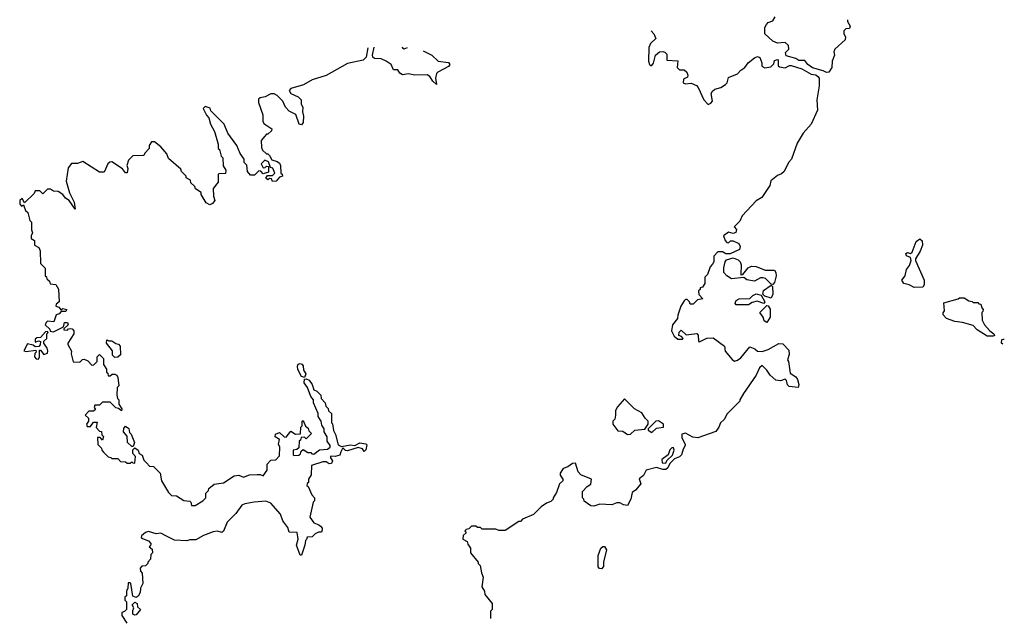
# Model space of a CAD drawing. Extents: x 2673034 to 2765626, y 830478 to 954748.
# Tile 125 of 126: x 2711613 to 2718048, y 945964 to 949867. Entities that reach past the tile are written whole.
import ezdxf

# ---------------------------------------------------------------- set-up
doc = ezdxf.new("R2010")
doc.units = 0

msp = doc.modelspace()

# ---------------------------------------------------------------- linework, layer by layer
at = {"layer": '0CON05XD'}
for points in [[(2717023, 949867), (2717022.5, 949855), (2717040, 949825), (2717035, 949810), (2717013, 949807), (2717000, 949795), (2717000, 949775), (2717010, 949755), (2717007.5, 949735), (2716940, 949675), (2716932.5, 949657.5), (2716937.5, 949635), (2716922.5, 949595), (2716920, 949555), (2716900, 949525), (2716885, 949522.5), (2716863.9, 949533.9), (2716795, 949552), (2716763.8, 949575), (2716745, 949600), (2716705, 949600), (2716685, 949613.3), (2716621.7, 949631.7), (2716618.3, 949651.7), (2716640, 949675), (2716638.3, 949698.3), (2716615, 949717.5), (2716565, 949712.5), (2716535, 949727.5), (2716482.5, 949775), (2716483.6, 949816.4), (2716492.5, 949835), (2716505, 949847.5), (2716535, 949860), (2716550, 949885)], [(2715740.8, 949795), (2715757.5, 949775), (2715770, 949745), (2715735, 949711.2), (2715724.4, 949685), (2715723.3, 949595), (2715728.8, 949575), (2715735, 949566.7), (2715745, 949567.5), (2715756, 949584), (2715767.5, 949635), (2715795, 949657.5), (2715815, 949660), (2715830, 949655), (2715841.7, 949641.7), (2715843, 949603), (2715915, 949597.5), (2715910, 949555), (2715925, 949540), (2715955, 949540), (2715972.5, 949525), (2715980, 949505), (2715978.3, 949491.7), (2715951.7, 949478.3), (2715950, 949455), (2715965, 949447.5), (2716001.7, 949451.7), (2716036.2, 949436.2), (2716047.5, 949425), (2716083, 949343), (2716113, 949313), (2716129.3, 949320.7), (2716140, 949335), (2716132.5, 949385), (2716140.7, 949399.3), (2716155, 949412.5), (2716195, 949423.3), (2716225, 949443.3), (2716236.7, 949455), (2716245, 949490), (2716305, 949513.3), (2716325, 949537.5), (2716352.5, 949555), (2716374.1, 949585.9), (2716415, 949617.5), (2716435, 949627.5), (2716449.3, 949619.3), (2716462.5, 949585), (2716463, 949563), (2716483, 949553), (2716521.7, 949558.3), (2716541.7, 949578.3), (2716545, 949600), (2716565, 949607.5), (2716570, 949605), (2716570, 949565), (2716578.3, 949558.3), (2716615, 949552.5), (2716643, 949567), (2716655, 949566.7), (2716725, 949546), (2716785, 949511.2), (2716815, 949506.2), (2716830, 949495), (2716836.7, 949485), (2716837.5, 949435), (2716823, 949343), (2716826.7, 949275), (2716786.1, 949183.9), (2716732.5, 949125), (2716695, 949060), (2716657.5, 948955), (2716637.5, 948935), (2716610, 948875), (2716590.7, 948859.3), (2716565, 948850), (2716522.5, 948815), (2716516.1, 948783.9), (2716463.9, 948706.1), (2716425, 948683.3), (2716335, 948586.7), (2716318.3, 948551.7), (2716282.5, 948515), (2716297, 948497), (2716293, 948477), (2716275, 948470), (2716245, 948480), (2716212.5, 948455), (2716222.5, 948425), (2716235, 948412.5), (2716245, 948410), (2716258.3, 948421.7), (2716275, 948422.5), (2716312.5, 948405), (2716322.5, 948385), (2716317.5, 948365), (2716255, 948337.5), (2716228.3, 948338.3), (2716205, 948350), (2716175, 948350), (2716148.3, 948321.7), (2716150, 948285), (2716140.7, 948269.3), (2716126.4, 948253.6), (2716107, 948203), (2716090, 948185), (2716090, 948145), (2716075, 948120), (2716060, 948115), (2716060, 948105), (2716050, 948095), (2716051.7, 948071.7), (2716077, 948043), (2716041.7, 948038.3), (2716015, 948010), (2715995, 948010), (2715990, 948025), (2715975, 948040), (2715965, 948040), (2715955, 948030), (2715933.3, 947995), (2715913.6, 947936.4), (2715912.5, 947915), (2715880, 947875), (2715872.5, 947835), (2715890.7, 947800.7), (2715915, 947780), (2715945, 947780), (2715950, 947785), (2715938.3, 947798.3), (2715920, 947805), (2715923, 947827), (2715935, 947840), (2715968.3, 947808.3), (2716038.3, 947818.3), (2716047, 947807), (2716050, 947765), (2716055, 947762.5), (2716103, 947787), (2716145, 947790), (2716220, 947735), (2716223, 947703), (2716268.3, 947648.3), (2716285, 947636.7), (2716305, 947642.5), (2716325, 947657.5), (2716385, 947730), (2716417, 947717), (2716435, 947702.5), (2716465, 947700), (2716505, 947712.5), (2716575, 947752.5), (2716599.5, 947749.5), (2716639.4, 947709.4), (2716640.7, 947679.3), (2716630, 947645), (2716637.5, 947635), (2716648.3, 947558.3), (2716685, 947533.8), (2716696.9, 947516.9), (2716704.2, 947485), (2716700, 947465), (2716642, 947472), (2716631.7, 947481.7), (2716625, 947510), (2716615, 947520), (2716585, 947507.5), (2716555, 947513.3), (2716516.7, 947545), (2716495, 947577.5), (2716465, 947607.5), (2716446.7, 947593.3), (2716426.7, 947545), (2716342.5, 947425), (2716320, 947385), (2716320, 947375), (2716237, 947293), (2716217.5, 947255), (2716192.5, 947235), (2716182.5, 947205), (2716163, 947177), (2716043.9, 947136.1), (2716011.2, 947141.2), (2715965, 947166.2), (2715940.7, 947159.3), (2715940, 947135), (2715962.5, 947095), (2715962.5, 947085), (2715948.3, 947061.7), (2715937.5, 947025), (2715925, 947012.5), (2715891.7, 946998.3), (2715861.7, 946968.3), (2715849.3, 946940.7), (2715835, 946930), (2715815, 946930), (2715775, 946942.5), (2715707.5, 946925), (2715689.3, 946890.7), (2715661.2, 946868.8), (2715672.5, 946835), (2715637.5, 946795), (2715615, 946780), (2715607.5, 946735), (2715586.2, 946693.8), (2715558.3, 946698.3), (2715535, 946712.5), (2715515, 946712.5), (2715481.7, 946698.3), (2715405, 946702.5), (2715365, 946690), (2715345, 946692.5), (2715301.7, 946721.7), (2715300, 946735), (2715290, 946745), (2715290, 946785), (2715321.7, 946818.3), (2715346.4, 946833.6), (2715350, 946865), (2715280, 946895), (2715263, 946913), (2715245, 946970), (2715225, 946967.5), (2715195, 946947.5), (2715165, 946936.7), (2715146, 946905), (2715145, 946892.5), (2715163.3, 946865), (2715162.5, 946855), (2715140, 946835), (2715121.7, 946778.3), (2715100, 946745), (2715100, 946735), (2715085, 946720), (2715055, 946710), (2715020, 946685), (2714970, 946635), (2714900, 946605), (2714885, 946590), (2714875, 946590), (2714785, 946530), (2714745, 946530), (2714725, 946540), (2714635, 946540), (2714625, 946550), (2714605, 946550), (2714595, 946560), (2714565, 946560), (2714548.3, 946541.7), (2714531.7, 946538.3), (2714521.7, 946528.3), (2714530, 946515), (2714511.7, 946498.3), (2714510, 946475), (2714538.3, 946458.3), (2714541.7, 946441.7), (2714560, 946415), (2714560, 946385), (2714610, 946325), (2714610, 946315), (2714621.7, 946301.7), (2714630, 946255), (2714642.5, 946225), (2714633, 946163), (2714650, 946135), (2714653, 946113), (2714700, 946055), (2714700, 946015), (2714690, 946005), (2714690, 945955)], [(2713889, 949682.4), (2713877.2, 949622.8), (2713856.7, 949603.3), (2713755, 949580), (2713615, 949502), (2713523.6, 949473.6), (2713467.7, 949442.3), (2713385, 949416.7), (2713373.6, 949405), (2713384.7, 949384.7), (2713433.3, 949363.3), (2713452.5, 949342.5), (2713452.5, 949315), (2713463.8, 949295), (2713461.2, 949265), (2713467.1, 949237.1), (2713466.2, 949195), (2713455, 949180), (2713440, 949185), (2713418.3, 949248.3), (2713375, 949270), (2713350, 949295), (2713332.5, 949335), (2713295, 949372.5), (2713275, 949382.5), (2713255, 949382.5), (2713217, 949363), (2713185, 949357.5), (2713173, 949347), (2713173.3, 949325), (2713202.5, 949245), (2713202.5, 949205), (2713208.3, 949188.3), (2713260, 949155), (2713258.3, 949141.7), (2713235, 949120), (2713225, 949120), (2713191.7, 949078.3), (2713193, 949033), (2713200, 949015), (2713225, 948990), (2713235, 948990), (2713245, 948980), (2713261.7, 948951.7), (2713295, 948940), (2713310, 948930), (2713317.5, 948915), (2713320, 948865), (2713328.3, 948858.3), (2713330, 948845), (2713311.7, 948838.3), (2713288.3, 948811.7), (2713265, 948810), (2713258.3, 948828.3), (2713245, 948830), (2713235, 948820), (2713221.7, 948831.7), (2713231.7, 948848.3), (2713265, 948850), (2713280, 948865), (2713266.4, 948896.4), (2713251.7, 948901.7), (2713238.3, 948938.3), (2713215, 948950), (2713190, 948925), (2713205, 948900), (2713218.3, 948901.7), (2713225, 948910), (2713238.3, 948908.3), (2713238.3, 948871.7), (2713205, 948860), (2713188.3, 948878.3), (2713175, 948880), (2713148.3, 948851.7), (2713120.7, 948850.7), (2713102.5, 948875), (2713097, 948917), (2713080, 948935), (2713080, 948955), (2713053, 948993), (2713032.5, 949045), (2712972.5, 949125), (2712950, 949185), (2712861.7, 949271.7), (2712858.3, 949288.3), (2712825, 949300), (2712812.5, 949287.5), (2712833, 949243), (2712850, 949225), (2712860, 949185), (2712887, 949137), (2712910, 949055), (2712910, 949025), (2712918.3, 949018.3), (2712930, 948975), (2712940, 948965), (2712943, 948913), (2712960, 948885), (2712958.3, 948861.7), (2712915, 948860), (2712910, 948855), (2712910, 948805), (2712877.5, 948765), (2712880, 948715), (2712888.8, 948685), (2712873.9, 948666.1), (2712855, 948657.5), (2712830.7, 948670.7), (2712800, 948725), (2712798.3, 948738.3), (2712761.7, 948761.7), (2712758.3, 948778.3), (2712731.7, 948801.7), (2712728.3, 948818.3), (2712700, 948835), (2712700, 948845), (2712670, 948875), (2712665, 948890), (2712585, 948960), (2712575, 948990), (2712536.4, 949036.4), (2712495, 949070), (2712475, 949070), (2712460, 949045), (2712460, 949025), (2712430, 948995), (2712425, 948980), (2712353, 948977), (2712325, 948950), (2712313.8, 948915), (2712318.8, 948895), (2712315, 948867.5), (2712305, 948867.5), (2712285, 948892.5), (2712215, 948937.5), (2712203, 948937), (2712190, 948925), (2712165, 948870), (2712135, 948870), (2712025, 948940), (2711991.7, 948928.3), (2711951.7, 948928.3), (2711930.7, 948899.3), (2711916.7, 948813.3), (2711938.8, 948735), (2711968.8, 948675), (2711975, 948630), (2711935.8, 948685.8), (2711911.7, 948701.7), (2711895, 948726.2), (2711865, 948743.8), (2711835, 948747.5), (2711815, 948760), (2711795, 948760), (2711765, 948730), (2711745, 948750), (2711715, 948750), (2711708.3, 948731.7), (2711645, 948670), (2711628.3, 948698.3), (2711613, 948687), (2711613, 948663), (2711625, 948650), (2711638.3, 948658.3), (2711651.7, 948621.7), (2711667, 948607), (2711680, 948555), (2711690, 948545), (2711690, 948495), (2711697.5, 948475), (2711687.5, 948455), (2711688.3, 948438.3), (2711710, 948425), (2711710, 948395), (2711738.3, 948378.3), (2711747, 948357), (2711750, 948275), (2711780, 948245), (2711780, 948195), (2711788.3, 948188.3), (2711790, 948175), (2711808.3, 948158.3), (2711811.7, 948141.7), (2711848.3, 948138.3), (2711867, 948107), (2711870, 948025), (2711851.7, 948008.3), (2711850, 947995), (2711868.3, 947988.3), (2711885, 947970), (2711895, 947980), (2711920, 947975), (2711915, 947960), (2711885, 947960), (2711870, 947945), (2711850.7, 947939.3), (2711836, 947894), (2711795, 947897.5), (2711785, 947890), (2711780, 947875), (2711810, 947845), (2711811.7, 947831.7), (2711835, 947827.5), (2711898.3, 947861.7), (2711905, 947890), (2711925, 947890), (2711930, 947875), (2711901.7, 947848.3), (2711901.7, 947841.7), (2711925, 947840), (2711931.7, 947848.3), (2711945, 947850), (2711957, 947847), (2711967.5, 947835), (2711966.7, 947815), (2711927.5, 947755), (2711927.5, 947745), (2711951.7, 947701.7), (2711950, 947685), (2711961.7, 947631.7), (2712005, 947630), (2712023, 947647), (2712035, 947650), (2712058.3, 947638.3), (2712085, 947610), (2712097, 947613), (2712120, 947635), (2712120, 947665), (2712135, 947680), (2712160, 947655), (2712160, 947615), (2712180, 947585), (2712180, 947565), (2712188.3, 947558.3), (2712191.7, 947541.7), (2712205, 947540), (2712218.3, 947551.7), (2712235, 947552.5), (2712247.5, 947545), (2712255, 947530), (2712260, 947475), (2712250, 947465), (2712247.5, 947415), (2712252.5, 947392.5), (2712260, 947385), (2712260, 947355), (2712280, 947325), (2712278.3, 947311.7), (2712258.3, 947328.3), (2712241.7, 947331.7), (2712205, 947370), (2712155, 947370), (2712135, 947350), (2712105, 947350), (2712100, 947335), (2712108.3, 947321.7), (2712095, 947310), (2712065, 947310), (2712040, 947285), (2712062.5, 947265), (2712062.5, 947245), (2712050, 947225), (2712055, 947210), (2712075, 947210), (2712095, 947237.5), (2712118.3, 947238.3), (2712113, 947203), (2712135, 947180), (2712148.3, 947178.3), (2712150, 947155), (2712160, 947145), (2712155, 947120), (2712138.3, 947138.3), (2712121.7, 947138.3), (2712123, 947093), (2712148.3, 947068.3), (2712150, 947055), (2712161.7, 947041.7), (2712191.7, 947011.7), (2712208.3, 947008.3), (2712215, 947000), (2712255, 947000), (2712271.7, 946981.7), (2712305, 946980), (2712315, 946970), (2712335, 946970), (2712345, 946980), (2712351.7, 946971.7), (2712365, 946970), (2712370, 947015), (2712353, 947033), (2712353.3, 947056.7), (2712365, 947070), (2712386.4, 947056.4), (2712393.3, 947033.3), (2712412.5, 947022.5), (2712425, 946990), (2712441.7, 946971.7), (2712461.7, 946951.7), (2712488.3, 946948.3), (2712530, 946905), (2712540, 946855), (2712585, 946780), (2712605, 946760), (2712637, 946757), (2712685, 946727.5), (2712725, 946722.5), (2712732.5, 946715), (2712735, 946693.3), (2712760, 946695), (2712810, 946725), (2712830, 946745), (2712830, 946775), (2712847, 946793), (2712850, 946805), (2712885, 946832.5), (2712945, 946842.5), (2713015, 946887.5), (2713045, 946892.5), (2713075, 946880), (2713115, 946893.3), (2713165, 946897.5), (2713185, 946896.7), (2713205, 946887.5), (2713230, 946925), (2713230, 946965), (2713255, 946990), (2713287, 946993), (2713311.7, 947018.3), (2713312.5, 947075), (2713303.3, 947095), (2713310, 947125), (2713282.7, 947142.7), (2713285, 947160), (2713311.7, 947171.7), (2713341.7, 947141.7), (2713355, 947140), (2713385, 947180), (2713415, 947160), (2713448.3, 947161.7), (2713450, 947205), (2713460, 947215), (2713460, 947245), (2713465, 947250), (2713481.7, 947211.7), (2713498.3, 947198.3), (2713501.7, 947181.7), (2713520, 947165), (2713485, 947130), (2713475, 947140), (2713451.7, 947138.3), (2713448.3, 947121.7), (2713440, 947115), (2713438.3, 947071.7), (2713425, 947060), (2713400, 947055), (2713400, 947025), (2713405, 947020), (2713438.3, 947021.7), (2713448.3, 947031.7), (2713451.7, 947048.3), (2713465, 947060), (2713495, 947040), (2713515, 947040), (2713521.7, 947031.7), (2713535, 947030), (2713573, 947057), (2713625, 947062.5), (2713642.5, 947075), (2713642.5, 947085), (2713622.5, 947115), (2713621.7, 947141.7), (2713602.5, 947175), (2713602.5, 947195), (2713588.3, 947218.3), (2713582.5, 947245), (2713562.5, 947275), (2713562.5, 947295), (2713534, 947364), (2713533.3, 947385), (2713515.8, 947405.8), (2713493.8, 947465), (2713471.2, 947495), (2713475, 947520), (2713485, 947522), (2713505, 947513.3), (2713523.9, 947483.9), (2713535, 947450), (2713555, 947440), (2713580, 947415), (2713583, 947393), (2713610, 947365), (2713613, 947343), (2713628.3, 947328.3), (2713631.7, 947311.7), (2713650, 947295), (2713650, 947235), (2713657, 947227), (2713663, 947183), (2713677, 947157), (2713695, 947090), (2713715, 947080), (2713775, 947091.2), (2713803, 947087), (2713835, 947104.2), (2713875, 947097.5), (2713880.8, 947090.8), (2713875, 947057.5), (2713865, 947047.5), (2713853.1, 947063.1), (2713825, 947072), (2713755, 947050), (2713742.7, 947052.7), (2713725, 947070), (2713711.2, 947045)], [(2714249.8, 949662.4), (2714305.4, 949635.4), (2714347.5, 949595), (2714416.2, 949586.2), (2714423.3, 949575), (2714415, 949561.2), (2714346.7, 949525), (2714338, 949515), (2714330, 949485), (2714337, 949443), (2714312, 949465), (2714293.8, 949495), (2714276.5, 949506.5), (2714195, 949505.6), (2714155, 949513.3), (2714115, 949507.5), (2714097, 949517), (2714085, 949540), (2714055, 949540), (2714040, 949575), (2714007, 949597), (2713975, 949611.9), (2713932.6, 949612.6), (2713921.8, 949621.8), (2713918.8, 949635), (2713928.6, 949688.4)], [(2714111.7, 949689.7), (2714113.9, 949683.9), (2714125, 949677.5), (2714146.8, 949686.1)], [(2717458.7, 948118.7), (2717425, 948136.2), (2717390, 948145), (2717377.5, 948165), (2717398.8, 948195), (2717408.8, 948235), (2717427.9, 948262.1), (2717440, 948295), (2717434, 948314), (2717407.5, 948325), (2717405, 948340), (2717415, 948346.2), (2717435, 948340), (2717445, 948347.5), (2717472.3, 948417.7), (2717495, 948436.7), (2717511.7, 948421.7), (2717513.8, 948395), (2717498.8, 948355), (2717466.7, 948305), (2717466.7, 948295), (2717523.3, 948165), (2717523.3, 948135), (2717515, 948120), (2717458.7, 948118.7)], [(2716535, 948137.5), (2716525, 948140), (2716486.1, 948176.1), (2716470.7, 948180.7), (2716455, 948181.2), (2716415, 948160), (2716365, 948168.6), (2716345, 948182.5), (2716265, 948174.2), (2716233.6, 948193.6), (2716214, 948215), (2716214, 948246), (2716223.8, 948286.2), (2716231.7, 948298.3), (2716275, 948312.5), (2716309.4, 948299.4), (2716322.5, 948285), (2716328, 948265), (2716325, 948200), (2716338.3, 948201.7), (2716372.9, 948247.1), (2716395, 948257.5), (2716425, 948254.5), (2716485, 948231.5), (2716545, 948231.1), (2716555, 948216.7), (2716556.1, 948195), (2716545, 948150), (2716535, 948137.5)], [(2716525, 948047.5), (2716481.7, 948061.7), (2716470, 948075), (2716475, 948097.5), (2716525, 948132.5), (2716533.3, 948123.3), (2716534.5, 948075), (2716525, 948047.5)], [(2716295, 948004), (2716288.8, 948015), (2716295, 948033.3), (2716315, 948043.3), (2716383.9, 948046.1), (2716403.4, 948066.6), (2716425, 948075.6), (2716458.8, 948068.8), (2716482.5, 948025), (2716477, 948013), (2716432.3, 948027.7), (2716400.5, 948019.5), (2716375, 948004.4), (2716295, 948004)], [(2717975, 947800), (2717935, 947800), (2717871.2, 947841.2), (2717845, 947870), (2717775, 947890), (2717725, 947896.7), (2717670, 947915), (2717648.3, 947938.3), (2717648.3, 947951.7), (2717657.5, 947965), (2717653.3, 948016.7), (2717747, 948043), (2717755, 948050), (2717785, 948050), (2717815, 948030), (2717837, 948027), (2717845, 948020), (2717875, 948020), (2717881.7, 948011.7), (2717895, 948010), (2717900, 947985), (2717910, 947975), (2717908.3, 947961.7), (2717900, 947955), (2717902.5, 947905), (2717917.5, 947875), (2717954.1, 947834.1), (2717980, 947815), (2717982.5, 947805), (2717975, 947800)], [(2716495, 947890), (2716479.3, 947899.3), (2716471.2, 947925), (2716450, 947955), (2716495, 948000), (2716505, 947997.5), (2716517.3, 947977.3), (2716516.6, 947923.4), (2716495, 947890)], [(2711735, 947650), (2711742.5, 947665), (2711741.7, 947708.3), (2711748.3, 947708.3), (2711771.2, 947681.2), (2711795, 947690), (2711797.5, 947705), (2711791.7, 947721.7), (2711770, 947755), (2711771.7, 947768.3), (2711790, 947785), (2711790, 947815), (2711800, 947825), (2711795, 947830), (2711781.7, 947828.3), (2711748.3, 947791.7), (2711725, 947790), (2711715, 947780), (2711715, 947760), (2711735, 947770), (2711750, 947765), (2711747, 947743), (2711738.3, 947731.7), (2711715, 947730), (2711701.7, 947741.7), (2711665, 947750), (2711640, 947705), (2711655, 947700), (2711718.3, 947708.3), (2711720, 947695), (2711713, 947687), (2711710, 947665), (2711721.7, 947651.7), (2711735, 947650)], [(2712235, 947660), (2712220, 947675), (2712220, 947705), (2712180, 947755), (2712183, 947777), (2712195, 947770), (2712215, 947770), (2712241.7, 947751.7), (2712258.3, 947748.3), (2712270, 947735), (2712271.7, 947678.3), (2712255, 947662.5), (2712235, 947660)], [(2718037.4, 947747.6), (2718030, 947755), (2718031.7, 947778.3), (2718045, 947780), (2718047.7, 947782.7)], [(2713475, 947530), (2713455, 947536.7), (2713431.4, 947581.4), (2713428.6, 947605), (2713433.4, 947616.6), (2713445, 947622), (2713457.5, 947617.5), (2713465.7, 947605.7), (2713467.7, 947577.7), (2713482.5, 947555), (2713475, 947530)], [(2715585, 947157.5), (2715605, 947160), (2715633, 947187), (2715698.3, 947191.7), (2715720, 947225), (2715720, 947245), (2715700, 947265), (2715679.3, 947299.3), (2715630, 947325), (2715565, 947390), (2715520.7, 947339.3), (2715507.5, 947315), (2715507.5, 947285), (2715501.7, 947258.3), (2715490, 947245), (2715490, 947225), (2715521.7, 947181.7), (2715555, 947180), (2715585, 947157.5)], [(2715745, 947170), (2715775, 947200), (2715820, 947205), (2715820, 947225), (2715787, 947247), (2715770, 947245), (2715720, 947195), (2715720, 947185), (2715745, 947170)], [(2712355, 947080), (2712345, 947080), (2712316.7, 947105), (2712316.4, 947146.4), (2712291.2, 947175), (2712293.6, 947196.4), (2712305, 947212.5), (2712326.1, 947196.1), (2712331.2, 947171.2), (2712340.7, 947160.7), (2712362.5, 947105), (2712355, 947080)], [(2715835, 946970), (2715841.7, 946988.3), (2715878.3, 947021.7), (2715890, 947055), (2715885, 947070), (2715875, 947070), (2715861.7, 947058.3), (2715850, 947025), (2715810, 946995), (2715811.7, 946971.7), (2715835, 946970)], [(2713711.2, 947045), (2713705, 947022.5), (2713675, 947013.3), (2713644.2, 947015.8), (2713643.3, 947005), (2713657.5, 946985), (2713650.7, 946969.3), (2713635, 946966.2), (2713615, 946978.8), (2713595, 946979.2), (2713520, 946955), (2713517.5, 946895), (2713500, 946865), (2713500, 946845), (2713491.7, 946838.3), (2713490, 946825), (2713498.3, 946818.3), (2713523, 946763), (2713540, 946745), (2713540, 946725), (2713530, 946715), (2713508.3, 946618.3), (2713535, 946580), (2713568.3, 946568.3), (2713578.3, 946558.3), (2713590, 946545), (2713590, 946535), (2713585, 946520), (2713565, 946520), (2713545, 946510), (2713525, 946490), (2713491.7, 946488.3), (2713488.3, 946471.7), (2713480, 946465), (2713477.5, 946435), (2713455, 946370), (2713445, 946370), (2713422.5, 946435), (2713432.5, 946475), (2713427, 946517), (2713375, 946520), (2713365, 946550), (2713332.5, 946595), (2713316.4, 946636.4), (2713255, 946710), (2713221.7, 946721.7), (2713145, 946716.7), (2713084.4, 946705.6), (2713065, 946696), (2713025, 946641.2), (2712969.2, 946585), (2712945, 946527.5), (2712935, 946516.7), (2712905, 946526.7), (2712877.3, 946522.7), (2712815, 946498.8), (2712765, 946470), (2712725, 946470.8), (2712705, 946464), (2712625, 946468), (2712572.9, 946492.9), (2712535, 946514), (2712505, 946510), (2712455, 946524.2), (2712435, 946517.5), (2712408.8, 946495), (2712407.5, 946485), (2712415, 946477.5), (2712455, 946462.5), (2712470, 946445), (2712468.3, 946431.7), (2712460, 946425), (2712478.3, 946408.3), (2712480, 946385), (2712470, 946375), (2712467, 946343), (2712450, 946325), (2712450, 946315), (2712435, 946300), (2712411.7, 946298.3), (2712400, 946285), (2712403.3, 946265), (2712413, 946253), (2712417.5, 946185), (2712402.5, 946155), (2712400, 946125), (2712388, 946102), (2712375, 946093.8), (2712352, 946102), (2712340, 946185), (2712335, 946190), (2712321.7, 946188.3), (2712320, 946155), (2712310, 946135), (2712310, 946105), (2712300, 946095), (2712300, 946075), (2712310, 946065), (2712310, 946015), (2712298.3, 946001.7), (2712280, 945995), (2712280, 945975), (2712312.5, 945925)], [(2715415, 946280), (2715402.5, 946282.5), (2715394.5, 946294.5), (2715392.5, 946367.5), (2715410.8, 946415), (2715424.4, 946425.6), (2715435, 946425.8), (2715448, 946405), (2715429.2, 946325), (2715429.2, 946295), (2715415, 946280)], [(2712365, 945977.5), (2712352.5, 945985), (2712352.5, 946007.5), (2712360, 946025), (2712347.5, 946045), (2712365, 946063.3), (2712380, 946055), (2712382.5, 946032.5), (2712402.5, 946015), (2712375, 945980), (2712365, 945977.5)]]:
    msp.add_lwpolyline(points, dxfattribs=at)

doc.saveas('drawing.dxf')
